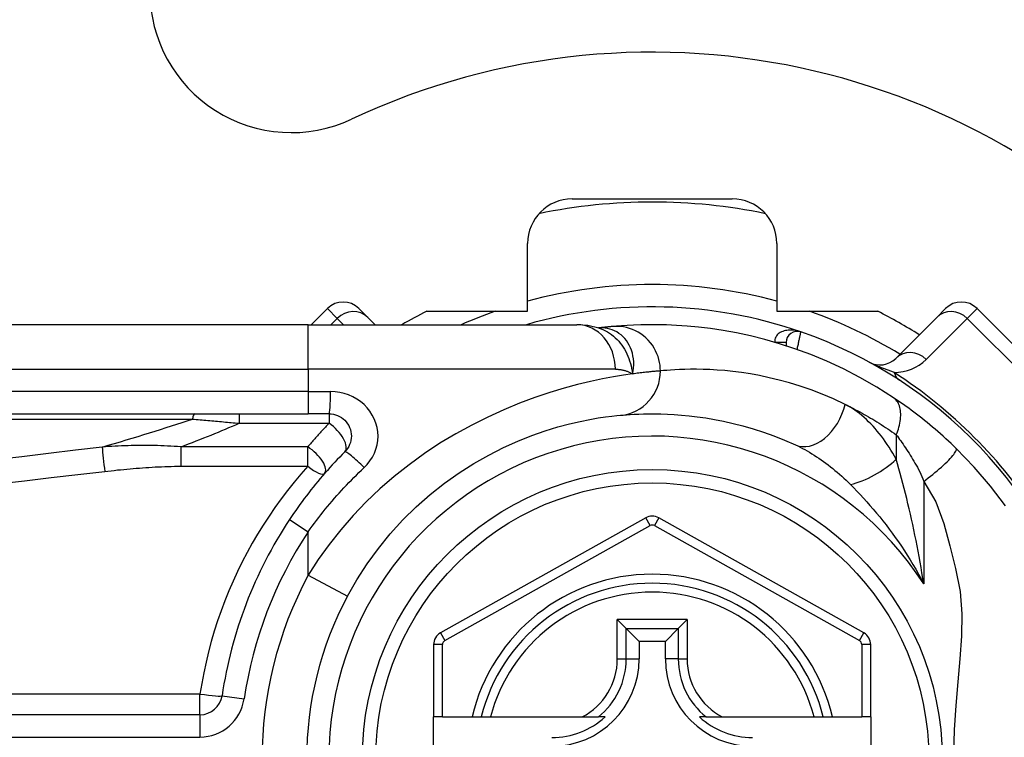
# Model space of a CAD drawing. Header units: inches. Extents: x 3.3 to 95.3, y 5.9 to 50.1.
# Tile 12 of 64: x 4.2 to 5.1, y 28.3 to 28.9. Entities that reach past the tile are written whole.
import ezdxf

# ---------------------------------------------------------------- set-up
doc = ezdxf.new("R2010")
doc.units = ezdxf.units.IN
doc.header["$MEASUREMENT"] = 0
doc.layers.add('Visible Edges(ANSI)', color=7, linetype='Continuous', lineweight=25)
doc.layers.add('Visible Tangent Edges(ANSI)', color=7, linetype='Continuous', lineweight=25)

msp = doc.modelspace()

# ---------------------------------------------------------------- linework, layer by layer
at = {"layer": 'Visible Edges(ANSI)'}
for p, q in [((4.70145, 28.76566), (4.84271, 28.76566)), ((4.66208, 28.66633), (4.66208, 28.72629)), ((4.88208, 28.72629), (4.88208, 28.66633)), ((4.48533, 28.66875), (4.4711, 28.65451)), ((4.51317, 28.66875), (4.52099, 28.66094)), ((4.57303, 28.66633), (4.66208, 28.66633)), ((4.88208, 28.66633), (4.97112, 28.66633)), ((5.02316, 28.66094), (5.03098, 28.66875)), ((5.17017, 28.5574), (5.05882, 28.66875)), ((4.46838, 28.65451), (3.81932, 28.65451)), ((4.46838, 28.65451), (4.70564, 28.65451)), ((4.52741, 28.65451), (4.52099, 28.66094)), ((5.02316, 28.66094), (4.98696, 28.62473)), ((4.72482, 28.65159), (4.72477, 28.65159)), ((4.89019, 28.63882), (4.89019, 28.63589)), ((3.81932, 28.57577), (4.46838, 28.57577)), ((4.48681, 28.57577), (4.46838, 28.57577)), ((4.76629, 28.48395), (4.58511, 28.38231)), ((4.95887, 28.38231), (4.77785, 28.48395)), ((4.74124, 28.39401), (4.74908, 28.38617)), ((4.79507, 28.38617), (4.80291, 28.39401)), ((4.74908, 28.38617), (4.76051, 28.37474)), ((4.79507, 28.38617), (4.78364, 28.37474)), ((4.57908, 28.37201), (4.57908, 28.30806)), ((4.76051, 28.37474), (4.76051, 28.35924)), ((4.78364, 28.37474), (4.76051, 28.37474)), ((4.78364, 28.35924), (4.78364, 28.37474)), ((4.9649, 28.30806), (4.9649, 28.37201)), ((4.37287, 28.31001), (3.72089, 28.31001)), ((4.58695, 28.30806), (4.57908, 28.30806)), ((4.57908, 28.23325), (4.57908, 28.30806)), ((4.58695, 28.30806), (4.61303, 28.30806)), ((4.61303, 28.30806), (4.62113, 28.30806)), ((4.62113, 28.30806), (4.62925, 28.30806)), ((4.62925, 28.30806), (4.71023, 28.30806)), ((4.71023, 28.30806), (4.72451, 28.30806)), ((4.73042, 28.30806), (4.72451, 28.30806)), ((4.81964, 28.30806), (4.81373, 28.30806)), ((4.81964, 28.30806), (4.83392, 28.30806)), ((4.83392, 28.30806), (4.9149, 28.30806)), ((4.9149, 28.30806), (4.92302, 28.30806)), ((4.92302, 28.30806), (4.93112, 28.30806)), ((4.93112, 28.30806), (4.95703, 28.30806)), ((4.9649, 28.30806), (4.95703, 28.30806)), ((4.9649, 28.30806), (4.9649, 28.23325))]:
    msp.add_line(p, q, dxfattribs=at)
at = {"layer": 'Visible Edges(ANSI)', "flags": 128}
for points in [[(4.72507, 28.65149), (4.71519, 28.65381), (4.70564, 28.65451)], [(4.98501, 28.59004), (4.97023, 28.59941), (4.95546, 28.60788), (4.94077, 28.61546), (4.92627, 28.62218), (4.91201, 28.6281), (4.89808, 28.63324), (4.88453, 28.63767), (4.87138, 28.64145), (4.85868, 28.64462), (4.84647, 28.64724), (4.83478, 28.64936), (4.82362, 28.65104), (4.81302, 28.65232), (4.803, 28.65327), (4.79356, 28.65391), (4.78473, 28.65431), (4.77652, 28.65449), (4.76892, 28.6545), (4.76196, 28.65438), (4.75563, 28.65416), (4.74995, 28.65388), (4.74492, 28.65355), (4.74054, 28.65322), (4.73682, 28.65289)], [(4.73682, 28.65289), (4.73648, 28.65286), (4.73612, 28.65283), (4.73576, 28.65279), (4.73537, 28.65276), (4.73498, 28.65272), (4.73457, 28.65268), (4.73414, 28.65264), (4.7337, 28.65259), (4.73325, 28.65255), (4.73279, 28.6525), (4.73231, 28.65245), (4.73181, 28.6524), (4.7313, 28.65234), (4.73078, 28.65229), (4.73025, 28.65223), (4.7297, 28.65217), (4.72914, 28.65211), (4.72856, 28.65204), (4.72797, 28.65197), (4.72737, 28.6519), (4.72675, 28.65183), (4.72612, 28.65175), (4.72548, 28.65168), (4.72482, 28.65159)], [(5.04026, 28.54529), (5.03804, 28.54744), (5.03579, 28.54959), (5.03352, 28.55172), (5.03122, 28.55384), (5.0289, 28.55594), (5.02656, 28.55803), (5.02421, 28.56009), (5.02185, 28.56213), (5.01949, 28.56414), (5.01713, 28.56611), (5.01477, 28.56805), (5.01241, 28.56996), (5.01006, 28.57184), (5.00772, 28.57367), (5.00538, 28.57548), (5.00305, 28.57724), (5.00074, 28.57898), (4.99843, 28.58067), (4.99614, 28.58233), (4.99387, 28.58395), (4.99161, 28.58554), (4.98938, 28.58708), (4.98718, 28.58858), (4.98501, 28.59004)], [(4.48681, 28.57577), (4.48873, 28.57568), (4.49064, 28.57538), (4.4925, 28.57491), (4.49432, 28.57426), (4.49606, 28.57344), (4.49772, 28.57246), (4.49927, 28.57132), (4.5007, 28.57004), (4.50199, 28.56862), (4.50314, 28.56707), (4.50413, 28.56541), (4.50496, 28.56366), (4.50562, 28.56183), (4.5061, 28.55995), (4.50639, 28.55804), (4.5065, 28.55611), (4.5064, 28.55418), (4.50612, 28.55226), (4.50565, 28.55038), (4.505, 28.54856), (4.50417, 28.54681), (4.50317, 28.54515), (4.50202, 28.54359), (4.50073, 28.54217)], [(4.50309, 28.41469), (4.51138, 28.4292), (4.52048, 28.44327), (4.53032, 28.45681), (4.54087, 28.46975), (4.55206, 28.48204), (4.56381, 28.49362), (4.57604, 28.50446), (4.58867, 28.5145), (4.6016, 28.52366), (4.6147, 28.53195), (4.62782, 28.53937), (4.64083, 28.54596), (4.65357, 28.55171), (4.66591, 28.55665), (4.67769, 28.5608), (4.68878, 28.56419), (4.69904, 28.56694), (4.70844, 28.56914), (4.71692, 28.57085), (4.72444, 28.57214), (4.73095, 28.57309), (4.73643, 28.57374), (4.74081, 28.57419), (4.74405, 28.57448)], [(4.74405, 28.57448), (4.74651, 28.5747), (4.74935, 28.57493), (4.75257, 28.57515), (4.75617, 28.57536), (4.76014, 28.57554), (4.76448, 28.57568), (4.76919, 28.57576), (4.77426, 28.57577), (4.77967, 28.57568), (4.78543, 28.57549), (4.79153, 28.57516), (4.79797, 28.57468), (4.80474, 28.57403), (4.81184, 28.57318), (4.81928, 28.5721), (4.82703, 28.57078), (4.83511, 28.56919), (4.84349, 28.5673), (4.85213, 28.56508), (4.86103, 28.56252), (4.87014, 28.55958), (4.87944, 28.55626), (4.88892, 28.55251), (4.89854, 28.54833)], [(4.50073, 28.54217), (4.49848, 28.5399), (4.49624, 28.53761), (4.49402, 28.5353), (4.49182, 28.53296), (4.48964, 28.53061), (4.48747, 28.52824), (4.48533, 28.52585), (4.4832, 28.52344), (4.48109, 28.52101), (4.479, 28.51856), (4.47693, 28.51609), (4.47488, 28.51361), (4.47286, 28.5111), (4.47085, 28.50858), (4.46886, 28.50604), (4.46689, 28.50349), (4.46495, 28.50092), (4.46303, 28.49833), (4.46113, 28.49573), (4.45925, 28.49311), (4.45739, 28.49048), (4.45556, 28.48784), (4.45375, 28.48517), (4.45197, 28.4825)], [(5.08398, 28.49442), (5.07064, 28.51197), (5.05636, 28.52859), (5.04026, 28.54529)]]:
    msp.add_lwpolyline(points, dxfattribs=at)
at = {"layer": 'Visible Edges(ANSI)'}
msp.add_circle((4.77208, 28.27066), 0.25591, dxfattribs=at)
for centre, radius, start, end in [((4.45358, 28.94917), 0.125, 180, 295.12957), ((4.77208, 28.27016), 0.625, 244.87043, 115.12957), ((4.70145, 28.72629), 0.03937, 90, 180), ((4.77208, 28.27066), 0.49213, 78.27724, 101.72276), ((4.84271, 28.72629), 0.03937, 0, 90), ((4.49925, 28.65483), 0.01969, 45, 135), ((5.0449, 28.65483), 0.01969, 45, 135), ((4.77208, 28.27066), 0.44291, 116.70485, 119.92643), ((4.77208, 28.27066), 0.39961, 70.83542, 106.1388), ((4.77208, 28.27066), 0.44291, 57.83959, 63.29515), ((4.90003, 28.63882), 0.00984, 70.83542, 180), ((4.77208, 28.27066), 0.39961, 16.35177, 70.83542), ((4.97304, 28.63865), 0.01969, 241.3611, 315), ((4.77208, 28.27066), 0.38386, 146.50369, 171.58673), ((4.77207, 28.47365), 0.01181, 60.68681, 119.29123), ((4.77208, 28.27066), 0.15551, 13.91643, 166.08357), ((4.77208, 28.27066), 0.30512, 151.83282, 208.16718), ((4.59089, 28.37201), 0.01181, 119.29123, 180), ((4.95309, 28.37201), 0.01181, 0, 60.68681), ((4.68349, 28.35924), 0.07702, 270, 0), ((4.86066, 28.35924), 0.07702, 180, 270), ((4.37287, 28.3297), 0.01969, 270, 351.58673), ((4.68349, 28.35924), 0.06944, 270, 312.51741), ((4.86066, 28.35924), 0.06944, 227.48259, 270)]:
    msp.add_arc(centre, radius, start, end, dxfattribs=at)
at = {"layer": 'Visible Tangent Edges(ANSI)'}
for p, q in [((4.49402, 28.66007), (4.48533, 28.66875)), ((5.05882, 28.66875), (5.05013, 28.66007)), ((4.46838, 28.61514), (4.46838, 28.65451)), ((4.48846, 28.65451), (4.49402, 28.66007)), ((4.49402, 28.66007), (4.49957, 28.65451)), ((5.01393, 28.62386), (5.05013, 28.66007)), ((5.05013, 28.66007), (5.16149, 28.54871)), ((4.88034, 28.63893), (4.89019, 28.63887)), ((4.89019, 28.63882), (4.88072, 28.63882)), ((3.81932, 28.61514), (4.46838, 28.61514)), ((4.73954, 28.61514), (4.46838, 28.61514)), ((4.46838, 28.61514), (4.46838, 28.59546)), ((4.46838, 28.59546), (3.81932, 28.59546)), ((4.46838, 28.59546), (4.46838, 28.57577)), ((4.46838, 28.59546), (4.48804, 28.59546)), ((3.817, 28.57118), (4.36613, 28.57118)), ((4.40746, 28.57577), (4.40746, 28.56743)), ((4.48681, 28.57577), (4.48681, 28.56743)), ((4.40746, 28.56743), (4.48681, 28.56743)), ((4.98748, 28.55728), (4.98748, 28.53562)), ((4.35584, 28.54655), (4.35584, 28.52945)), ((4.46804, 28.54655), (4.35584, 28.54655)), ((4.46804, 28.52945), (4.46804, 28.54655)), ((4.35584, 28.52945), (4.46804, 28.52945)), ((5.01178, 28.51613), (5.01178, 28.42562)), ((4.45197, 28.4825), (4.46838, 28.47164)), ((4.77015, 28.47708), (4.76629, 28.48395)), ((4.77785, 28.48395), (4.774, 28.47708)), ((4.58896, 28.37544), (4.77015, 28.47708)), ((4.774, 28.47708), (4.95502, 28.37544)), ((4.46838, 28.43327), (4.46838, 28.47164)), ((4.46838, 28.43327), (4.50309, 28.41469)), ((4.74124, 28.35924), (4.74124, 28.39401)), ((4.80291, 28.39401), (4.74124, 28.39401)), ((4.80291, 28.39401), (4.80291, 28.35924)), ((4.74908, 28.35924), (4.74908, 28.38617)), ((4.74908, 28.38617), (4.79507, 28.38617)), ((4.79507, 28.38617), (4.79507, 28.35924)), ((4.58511, 28.38231), (4.58896, 28.37544)), ((4.95502, 28.37544), (4.95887, 28.38231)), ((4.58695, 28.37201), (4.57908, 28.37201)), ((4.58695, 28.30806), (4.58695, 28.37201)), ((4.9649, 28.37201), (4.95703, 28.37201)), ((4.95703, 28.37201), (4.95703, 28.30806)), ((4.74124, 28.35924), (4.74908, 28.35924)), ((4.74908, 28.35924), (4.76051, 28.35924)), ((4.79507, 28.35924), (4.78364, 28.35924)), ((4.79507, 28.35924), (4.80291, 28.35924)), ((4.37287, 28.32831), (3.72089, 28.32831)), ((4.37287, 28.31001), (4.37287, 28.32831)), ((4.39235, 28.32682), (4.41182, 28.32394)), ((4.37287, 28.31001), (4.37287, 28.29033)), ((3.72089, 28.29033), (4.37287, 28.29033))]:
    msp.add_line(p, q, dxfattribs=at)
at = {"layer": 'Visible Tangent Edges(ANSI)', "flags": 128}
for points in [[(4.7261, 28.65169), (4.72602, 28.65169), (4.72595, 28.65168), (4.72588, 28.65168), (4.72581, 28.65167), (4.72575, 28.65167), (4.72568, 28.65167), (4.72562, 28.65166), (4.72556, 28.65166), (4.7255, 28.65165), (4.72544, 28.65165), (4.72539, 28.65165), (4.72533, 28.65164), (4.72528, 28.65164), (4.72523, 28.65163), (4.72518, 28.65163), (4.72514, 28.65163), (4.72509, 28.65162), (4.72505, 28.65162), (4.72501, 28.65161), (4.72497, 28.65161), (4.72493, 28.65161), (4.72489, 28.6516), (4.72485, 28.6516), (4.72482, 28.65159)], [(4.72507, 28.65149), (4.72702, 28.6508), (4.72893, 28.65), (4.73081, 28.64909), (4.73265, 28.64807), (4.73444, 28.64694), (4.73617, 28.64572), (4.73784, 28.6444), (4.73945, 28.64299), (4.74099, 28.64149), (4.74246, 28.63991), (4.74386, 28.63824), (4.74518, 28.6365), (4.74643, 28.63468), (4.74759, 28.63279), (4.74866, 28.63084), (4.74965, 28.62884), (4.75054, 28.62678), (4.75136, 28.62467), (4.75209, 28.62251), (4.75275, 28.6203), (4.75333, 28.61804), (4.75383, 28.61574), (4.75425, 28.61339), (4.75461, 28.611)], [(4.75461, 28.611), (4.75518, 28.61374), (4.75555, 28.61646), (4.75572, 28.61916), (4.7557, 28.62182), (4.75548, 28.62443), (4.75509, 28.62698), (4.75452, 28.62946), (4.75378, 28.63186), (4.75288, 28.63417), (4.75182, 28.63637), (4.75062, 28.63846), (4.74928, 28.64042), (4.74781, 28.64225), (4.74622, 28.64394), (4.74452, 28.64548), (4.74272, 28.64686), (4.74083, 28.64808), (4.73887, 28.64913), (4.73684, 28.65001), (4.73476, 28.6507), (4.73263, 28.65123), (4.73046, 28.65157), (4.72828, 28.65172), (4.7261, 28.65169)], [(4.7793, 28.61369), (4.77922, 28.61614), (4.77898, 28.61865), (4.77857, 28.62119), (4.77798, 28.62376), (4.77721, 28.62634), (4.77625, 28.6289), (4.77509, 28.63142), (4.77375, 28.63389), (4.77221, 28.63628), (4.7705, 28.63856), (4.76861, 28.64073), (4.76657, 28.64276), (4.76439, 28.64463), (4.76209, 28.64633), (4.75968, 28.64784), (4.75719, 28.64917), (4.75464, 28.6503), (4.75205, 28.65123), (4.74945, 28.65196), (4.74685, 28.6525), (4.74427, 28.65285), (4.74173, 28.65303), (4.73924, 28.65304), (4.73682, 28.65289)], [(4.90326, 28.64812), (4.90205, 28.64851), (4.90083, 28.64884), (4.89959, 28.64913), (4.89835, 28.64936), (4.89709, 28.64953), (4.89584, 28.64965), (4.89458, 28.6497), (4.89334, 28.6497), (4.89209, 28.64962), (4.89086, 28.64948), (4.88964, 28.64927), (4.88845, 28.64898), (4.88729, 28.64862), (4.88618, 28.64817), (4.88511, 28.64764), (4.88411, 28.64701), (4.88318, 28.6463), (4.88235, 28.64549), (4.88163, 28.64459), (4.88104, 28.6436), (4.88061, 28.64252), (4.88034, 28.64137), (4.88025, 28.64017), (4.88034, 28.63893)], [(4.90003, 28.63256), (4.90024, 28.63354), (4.90044, 28.63453), (4.90065, 28.63551), (4.90085, 28.63648), (4.90105, 28.63743), (4.90125, 28.63836), (4.90144, 28.63927), (4.90162, 28.64016), (4.9018, 28.64102), (4.90197, 28.64185), (4.90213, 28.64264), (4.90229, 28.64339), (4.90243, 28.6441), (4.90257, 28.64476), (4.9027, 28.64537), (4.90281, 28.64593), (4.90291, 28.64643), (4.903, 28.64687), (4.90308, 28.64724), (4.90314, 28.64755), (4.90319, 28.6478), (4.90323, 28.64797), (4.90325, 28.64808), (4.90326, 28.64812)], [(4.98563, 28.61233), (4.98491, 28.61258), (4.98417, 28.61283), (4.98342, 28.61309), (4.98266, 28.61336), (4.98188, 28.61363), (4.9811, 28.61391), (4.98031, 28.6142), (4.97951, 28.6145), (4.9787, 28.6148), (4.97787, 28.61511), (4.97704, 28.61543), (4.9762, 28.61576), (4.97534, 28.6161), (4.97446, 28.61645), (4.97357, 28.61681), (4.97266, 28.61719), (4.97173, 28.61758), (4.97078, 28.61798), (4.9698, 28.61841), (4.96879, 28.61886), (4.96773, 28.61934), (4.9666, 28.61986), (4.96535, 28.62047), (4.9636, 28.62137)], [(4.75461, 28.611), (4.74663, 28.60984), (4.73777, 28.60838), (4.72805, 28.60655), (4.71753, 28.60432), (4.70625, 28.60163), (4.69426, 28.59841), (4.68164, 28.59458), (4.66849, 28.59014), (4.65493, 28.58506), (4.64106, 28.57933), (4.627, 28.57295), (4.61285, 28.5659), (4.59871, 28.55817), (4.5847, 28.54975), (4.57093, 28.54064), (4.55747, 28.53086), (4.5444, 28.52047), (4.53177, 28.50949), (4.51964, 28.49796), (4.50808, 28.48591), (4.49714, 28.47337), (4.48685, 28.46038), (4.47725, 28.44699), (4.46838, 28.43327)], [(4.73954, 28.61514), (4.74023, 28.61514), (4.74092, 28.61512), (4.7416, 28.61508), (4.74228, 28.61503), (4.74295, 28.61497), (4.74362, 28.6149), (4.74428, 28.61481), (4.74494, 28.6147), (4.74559, 28.61458), (4.74624, 28.61445), (4.74688, 28.6143), (4.74752, 28.61414), (4.74815, 28.61396), (4.74877, 28.61377), (4.74938, 28.61356), (4.74999, 28.61333), (4.75059, 28.6131), (4.75119, 28.61284), (4.75178, 28.61257), (4.75236, 28.61229), (4.75293, 28.61199), (4.7535, 28.61168), (4.75406, 28.61135), (4.75461, 28.611)], [(4.7793, 28.61369), (4.77872, 28.61364), (4.77809, 28.61359), (4.77743, 28.61353), (4.77672, 28.61347), (4.77598, 28.61341), (4.7752, 28.61334), (4.77438, 28.61327), (4.77352, 28.61319), (4.77262, 28.61311), (4.77168, 28.61302), (4.77071, 28.61292), (4.76969, 28.61282), (4.76864, 28.61271), (4.76755, 28.61259), (4.76642, 28.61247), (4.76526, 28.61234), (4.76406, 28.6122), (4.76282, 28.61206), (4.76154, 28.6119), (4.76023, 28.61174), (4.75888, 28.61157), (4.75749, 28.61139), (4.75607, 28.6112), (4.75461, 28.611)], [(4.94232, 28.58416), (4.93217, 28.58888), (4.92217, 28.59311), (4.91235, 28.59686), (4.90273, 28.60018), (4.89335, 28.60307), (4.88423, 28.60557), (4.87539, 28.60771), (4.86687, 28.60951), (4.85868, 28.611), (4.85084, 28.61221), (4.84334, 28.61317), (4.8362, 28.61391), (4.82941, 28.61446), (4.82297, 28.61482), (4.81689, 28.61504), (4.81117, 28.61514), (4.80583, 28.61513), (4.80086, 28.61504), (4.79628, 28.61488), (4.79209, 28.61468), (4.78829, 28.61444), (4.78489, 28.61419), (4.7819, 28.61393), (4.7793, 28.61369)], [(4.51773, 28.52824), (4.52048, 28.53109), (4.52294, 28.5342), (4.52507, 28.53752), (4.52684, 28.54102), (4.52822, 28.54468), (4.52923, 28.54844), (4.52983, 28.55227), (4.53003, 28.55613), (4.52981, 28.55999), (4.52918, 28.56382), (4.52816, 28.56758), (4.52675, 28.57123), (4.52499, 28.57473), (4.52287, 28.57805), (4.52043, 28.58115), (4.51767, 28.58399), (4.51461, 28.58655), (4.5113, 28.58882), (4.50777, 28.59079), (4.50405, 28.59243), (4.50018, 28.59373), (4.4962, 28.59468), (4.49214, 28.59526), (4.48804, 28.59546)], [(4.98748, 28.55728), (4.98814, 28.55896), (4.98876, 28.56066), (4.98932, 28.56237), (4.98982, 28.56409), (4.99026, 28.56581), (4.99063, 28.56752), (4.99093, 28.56922), (4.99117, 28.5709), (4.99132, 28.57255), (4.9914, 28.57417), (4.99141, 28.57575), (4.99133, 28.57727), (4.99118, 28.57874), (4.99095, 28.58016), (4.99065, 28.5815), (4.99027, 28.58277), (4.98982, 28.58397), (4.98931, 28.58509), (4.98873, 28.58613), (4.98809, 28.58708), (4.98739, 28.58795), (4.98664, 28.58873), (4.98585, 28.58943), (4.98501, 28.59004)], [(4.94232, 28.58416), (4.94418, 28.58325), (4.94603, 28.58232), (4.9479, 28.58137), (4.94976, 28.58041), (4.95163, 28.57943), (4.9535, 28.57843), (4.95538, 28.57741), (4.95726, 28.57638), (4.95914, 28.57532), (4.96102, 28.57425), (4.96291, 28.57316), (4.9648, 28.57205), (4.96668, 28.57092), (4.96858, 28.56978), (4.97047, 28.56861), (4.97235, 28.56743), (4.97424, 28.56623), (4.97613, 28.56501), (4.97802, 28.56377), (4.97991, 28.56252), (4.9818, 28.56124), (4.98369, 28.55994), (4.98558, 28.55862), (4.98748, 28.55728)], [(4.98748, 28.53562), (4.98596, 28.53833), (4.98441, 28.541), (4.98281, 28.54363), (4.98118, 28.54621), (4.97952, 28.54874), (4.97781, 28.55121), (4.97608, 28.55363), (4.97431, 28.55599), (4.97251, 28.55829), (4.97069, 28.56054), (4.96883, 28.56271), (4.96694, 28.56483), (4.96502, 28.56687), (4.96308, 28.56885), (4.96111, 28.57076), (4.95911, 28.57259), (4.95708, 28.57434), (4.95503, 28.57602), (4.95295, 28.57762), (4.95086, 28.57912), (4.94874, 28.58053), (4.94661, 28.58184), (4.94447, 28.58305), (4.94232, 28.58416)], [(4.36613, 28.57118), (4.36783, 28.57103), (4.36954, 28.57088), (4.37125, 28.57073), (4.37295, 28.57058), (4.37467, 28.57043), (4.37638, 28.57027), (4.37809, 28.57012), (4.37981, 28.56997), (4.38153, 28.56981), (4.38325, 28.56966), (4.38497, 28.5695), (4.3867, 28.56935), (4.38842, 28.56919), (4.39015, 28.56903), (4.39188, 28.56887), (4.39361, 28.56872), (4.39533, 28.56856), (4.39707, 28.5684), (4.3988, 28.56824), (4.40053, 28.56808), (4.40226, 28.56792), (4.40399, 28.56776), (4.40573, 28.56759), (4.40746, 28.56743)], [(4.48681, 28.56743), (4.48601, 28.56659), (4.4852, 28.56575), (4.4844, 28.5649), (4.4836, 28.56406), (4.4828, 28.56321), (4.48201, 28.56235), (4.48121, 28.5615), (4.48042, 28.56064), (4.47963, 28.55978), (4.47885, 28.55892), (4.47806, 28.55805), (4.47728, 28.55718), (4.4765, 28.55631), (4.47572, 28.55543), (4.47494, 28.55456), (4.47416, 28.55368), (4.47339, 28.5528), (4.47262, 28.55191), (4.47185, 28.55102), (4.47108, 28.55013), (4.47032, 28.54924), (4.46956, 28.54835), (4.4688, 28.54745), (4.46804, 28.54655)], [(4.98748, 28.55728), (4.98845, 28.55597), (4.98944, 28.55463), (4.99044, 28.55324), (4.99145, 28.55182), (4.99247, 28.55037), (4.9935, 28.54888), (4.99453, 28.54735), (4.99557, 28.5458), (4.99662, 28.54421), (4.99767, 28.54259), (4.99872, 28.54095), (4.99977, 28.53926), (5.00083, 28.53755), (5.00189, 28.53581), (5.00295, 28.53404), (5.00401, 28.53224), (5.00507, 28.53041), (5.00612, 28.52855), (5.00716, 28.52664), (5.00816, 28.52465), (5.00912, 28.52261), (5.01005, 28.5205), (5.01094, 28.51834), (5.01178, 28.51613)], [(4.28653, 28.54646), (4.26286, 28.54362), (4.23919, 28.54077), (4.21552, 28.53791), (4.19185, 28.53505)], [(4.35584, 28.54655), (4.35291, 28.54679), (4.34998, 28.54701), (4.34706, 28.54719), (4.34414, 28.54736), (4.34122, 28.54749), (4.33831, 28.5476), (4.3354, 28.54769), (4.3325, 28.54776), (4.3296, 28.54781), (4.32671, 28.54783), (4.32381, 28.54784), (4.32092, 28.54783), (4.31804, 28.5478), (4.31516, 28.54775), (4.31228, 28.54769), (4.30941, 28.54761), (4.30654, 28.54752), (4.30367, 28.54741), (4.3008, 28.54728), (4.29794, 28.54714), (4.29509, 28.54699), (4.29223, 28.54683), (4.28938, 28.54665), (4.28653, 28.54646)], [(4.89854, 28.54833), (4.90059, 28.54737), (4.90265, 28.54636), (4.90471, 28.5453), (4.90679, 28.54419), (4.90886, 28.54303), (4.91094, 28.54182), (4.91301, 28.54056), (4.91508, 28.53927), (4.91714, 28.53793), (4.9192, 28.53656), (4.92125, 28.53514), (4.92329, 28.53368), (4.92533, 28.53219), (4.92736, 28.53065), (4.92938, 28.52908), (4.93139, 28.52747), (4.93339, 28.52582), (4.93539, 28.52414), (4.93737, 28.52242), (4.93935, 28.52066), (4.9413, 28.51887), (4.94325, 28.51705), (4.94518, 28.5152), (4.94709, 28.51331)], [(5.01178, 28.51613), (5.01372, 28.5176), (5.01568, 28.51911), (5.01766, 28.52067), (5.01963, 28.52226), (5.0216, 28.52387), (5.02354, 28.5255), (5.02543, 28.52713), (5.02727, 28.52875), (5.02903, 28.53034), (5.03071, 28.53191), (5.03228, 28.53343), (5.03374, 28.53489), (5.03507, 28.53629), (5.03627, 28.5376), (5.03732, 28.53883), (5.03823, 28.53997), (5.03898, 28.541), (5.03959, 28.54193), (5.04004, 28.54276), (5.04035, 28.54347), (5.04052, 28.54408), (5.04056, 28.54459), (5.04046, 28.54499), (5.04026, 28.54529)], [(5.01178, 28.42562), (5.011, 28.43046), (5.01019, 28.43529), (5.00936, 28.44011), (5.00851, 28.44491), (5.00764, 28.4497), (5.00675, 28.45447), (5.00583, 28.45922), (5.0049, 28.46396), (5.00394, 28.46867), (5.00296, 28.47335), (5.00197, 28.47802), (5.00096, 28.48265), (4.99992, 28.48726), (4.99887, 28.49185), (4.9978, 28.49641), (4.99671, 28.50094), (4.9956, 28.50544), (4.99448, 28.50991), (4.99334, 28.51433), (4.99219, 28.51871), (4.99102, 28.52303), (4.98985, 28.5273), (4.98867, 28.53149), (4.98748, 28.53562)], [(4.19418, 28.51384), (4.21785, 28.51663), (4.24151, 28.51941), (4.26518, 28.52218), (4.28885, 28.52494)], [(4.28885, 28.52494), (4.29163, 28.52526), (4.29441, 28.52557), (4.29719, 28.52587), (4.29998, 28.52617), (4.30276, 28.52645), (4.30554, 28.52672), (4.30833, 28.52699), (4.31112, 28.52724), (4.3139, 28.52748), (4.31669, 28.52771), (4.31948, 28.52793), (4.32227, 28.52814), (4.32507, 28.52833), (4.32786, 28.52851), (4.33065, 28.52868), (4.33345, 28.52883), (4.33625, 28.52897), (4.33904, 28.52909), (4.34184, 28.5292), (4.34464, 28.52929), (4.34744, 28.52936), (4.35024, 28.52941), (4.35304, 28.52944), (4.35584, 28.52945)], [(4.46804, 28.52945), (4.46191, 28.52245), (4.45595, 28.51531), (4.45015, 28.50802), (4.44452, 28.5006), (4.43907, 28.49303), (4.4338, 28.48533), (4.4287, 28.4775), (4.42379, 28.46955), (4.41907, 28.46147), (4.41454, 28.45327), (4.4102, 28.44495), (4.40606, 28.43652), (4.40212, 28.42798), (4.39838, 28.41934), (4.39486, 28.41059), (4.39154, 28.40175), (4.38843, 28.39282), (4.38554, 28.38381), (4.38287, 28.37472), (4.38042, 28.36556), (4.37819, 28.35633), (4.37619, 28.34704), (4.37442, 28.3377), (4.37287, 28.32831)], [(4.46838, 28.47164), (4.47019, 28.47417), (4.47202, 28.4767), (4.47388, 28.47921), (4.47575, 28.48171), (4.47765, 28.48419), (4.47958, 28.48666), (4.48152, 28.48911), (4.48349, 28.49155), (4.48548, 28.49397), (4.48749, 28.49638), (4.48952, 28.49877), (4.49157, 28.50115), (4.49365, 28.50351), (4.49574, 28.50585), (4.49786, 28.50817), (4.49999, 28.51047), (4.50214, 28.51276), (4.50432, 28.51503), (4.50651, 28.51728), (4.50872, 28.51951), (4.51094, 28.52172), (4.51319, 28.52392), (4.51545, 28.52609), (4.51773, 28.52824)], [(5.01178, 28.51613), (5.02254, 28.49791), (5.02961, 28.47884), (5.03482, 28.45917), (5.0399, 28.43906), (5.04395, 28.4189), (5.04538, 28.39901), (5.04503, 28.37926), (5.04365, 28.35935), (5.04184, 28.33908), (5.04002, 28.31827), (5.03858, 28.29679), (5.03785, 28.27508)], [(4.94709, 28.51331), (4.94993, 28.51043), (4.95279, 28.50748), (4.95567, 28.50444), (4.95854, 28.50133), (4.96142, 28.49814), (4.96429, 28.49488), (4.96715, 28.49155), (4.97, 28.48815), (4.97283, 28.4847), (4.97565, 28.48118), (4.97843, 28.47761), (4.9812, 28.47397), (4.98394, 28.47027), (4.98665, 28.46651), (4.98933, 28.46268), (4.99198, 28.4588), (4.9946, 28.45485), (4.99718, 28.45084), (4.99972, 28.44678), (5.00222, 28.44265), (5.00468, 28.43848), (5.0071, 28.43424), (5.00946, 28.42996), (5.01178, 28.42562)]]:
    msp.add_lwpolyline(points, dxfattribs=at)
at = {"layer": 'Visible Tangent Edges(ANSI)'}
msp.add_circle((4.77208, 28.27066), 0.24409, dxfattribs=at)
for centre, radius, start, end in [((4.77208, 28.27066), 0.41929, 74.7906, 105.2094), ((4.77208, 28.27066), 0.41929, 109.32408, 113.72417), ((4.77208, 28.27066), 0.41929, 58.5764, 70.67592), ((4.98609, 28.6517), 0.03937, 269.34131, 315), ((4.74597, 28.24455), 0.43898, 33.09006, 56.90994), ((4.77208, 28.27066), 0.28543, 32.8812, 327.1188), ((4.77207, 28.47365), 0.00394, 60.68681, 119.29123), ((4.77208, 28.27066), 0.36417, 146.50369, 171.58673), ((4.77208, 28.27066), 0.34449, 151.83282, 208.16718), ((4.77208, 28.27066), 0.16339, 13.23324, 166.76676), ((4.77208, 28.27066), 0.14764, 14.67485, 165.32515), ((4.59089, 28.37201), 0.00394, 119.29123, 180), ((4.95309, 28.37201), 0.00394, 0, 60.68681), ((4.68349, 28.35924), 0.05775, 297.58522, 0), ((4.68349, 28.35924), 0.06559, 308.70967, 0), ((4.86066, 28.35924), 0.06559, 180, 231.29033), ((4.86066, 28.35924), 0.05775, 180, 242.41478), ((4.37287, 28.3297), 0.03937, 270, 351.58673)]:
    msp.add_arc(centre, radius, start, end, dxfattribs=at)
for centre, major_axis, ratio, start_param, end_param in [((4.50707, 28.64702), (0.01392, 0.01392), 0.937622, 0, 1.570796), ((5.03708, 28.64702), (-0.01392, 0.01392), 0.937622, 4.712389, 6.283185), ((4.70564, 28.61514), (0, 0.03937), 0.860915, 4.712389, 6.283185), ((4.71206, 28.84801), (0.01245, -0.19646), 0.394768, 0.00408, 0.020515), ((5.00088, 28.61081), (-0.01392, 0.01392), 0.937622, 4.712389, 6.283185), ((4.74044, 28.61369), (0.00362, -0.0392), 0.987056, 0, 1.480007), ((5.01174, 28.63844), (-0.02149, -0.03298), 0.48633, 5.873981, 6.283185), ((4.48681, 28.59546), (0, -0.01969), 0.062411, 0, 1.570796), ((4.91486, 28.58416), (-0.01632, -0.03583), 0.663135, 0, 1.864107), ((0.85652, 28.33102), (3.67256, 0.33874), 0.074886, 5.910747, 5.977199), ((4.36846, 28.55609), (0, 0.01969), 0.183721, 0, 0.697296), ((0.86581, 28.27066), (3.67247, 0.40075), 0.088107, 5.956893, 6.005683), ((4.48681, 28.55609), (0.01392, -0.01392), 0.446023, 0, 1.990559), ((4.28885, 28.53137), (0.00234, -0.01955), 0.041071, 3.825401, 5.042638), ((4.46804, 28.536), (0.01483, -0.01294), 0.431187, 0, 1.930721), ((4.51464, 28.52824), (-0.01392, 0.01392), 0.111497, 4.601416, 6.283185), ((4.96317, 28.53562), (0.034, 0.01985), 0.367954, 4.019795, 5.274641), ((4.46804, 28.536), (0.01483, -0.01294), 0.257129, 4.93314, 6.283185), ((4.37287, 28.3297), (0.01947, -0.00288), 0.069894, 4.722726, 6.283185)]:
    msp.add_ellipse(centre, major_axis=major_axis, ratio=ratio, start_param=start_param, end_param=end_param, dxfattribs=at)

doc.saveas('drawing.dxf')
